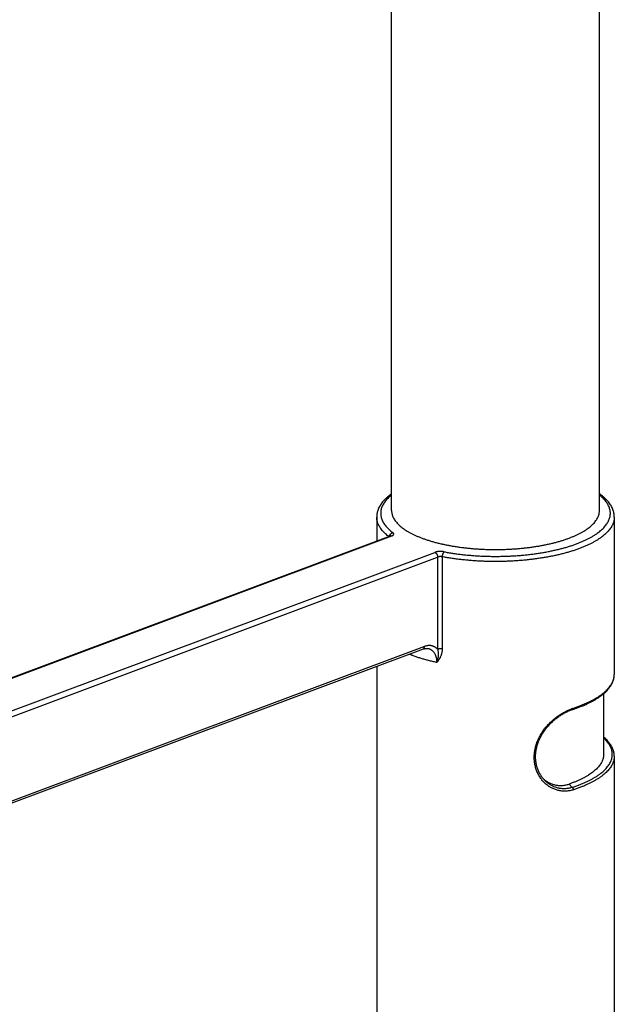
# Model space of a CAD drawing. Header units: millimetres. Extents: x 0 to 1189, y 0 to 1074.
# Tile 5 of 8: x 245 to 305, y 212 to 311. Entities that reach past the tile are written whole.
import ezdxf

# ---------------------------------------------------------------- set-up
doc = ezdxf.new("R2010")
doc.units = ezdxf.units.MM
doc.header["$LTSCALE"] = 65.395
doc.layers.get('0').update_dxf_attribs({"linetype": 'CONTINUOUS'})

msp = doc.modelspace()

# ---------------------------------------------------------------- linework, layer by layer
at = {"color": 7, "linetype": 'CONTINUOUS'}
for p, q in [((282.986, 261.687), (282.986, 400.765)), ((303.986, 261.687), (303.986, 400.765)), ((281.486, 261.038), (281.486, 258.612)), ((305.486, 261.038), (305.486, 245.137)), ((282.83, 259.116), (167.564, 215.937)), ((286.164, 247.696), (169.814, 204.11)), ((286.68, 247.746), (286.68, 247.746)), ((281.486, 245.943), (281.486, 210.877)), ((304.411, 237.07), (304.411, 243.2)), ((305.486, 236.885), (305.486, 210.877))]:
    msp.add_line(p, q, dxfattribs=at)
at = {"color": 9, "linetype": 'CONTINUOUS'}
for p, q in [((282.971, 259.112), (167.564, 215.88)), ((167.669, 212.635), (287.355, 257.47)), ((167.952, 212.158), (287.638, 256.993)), ((287.638, 256.993), (287.638, 247.68)), ((288.1, 257.021), (288.1, 247.708)), ((286.307, 247.965), (169.814, 204.326)), ((298.48, 234.427), (298.479, 234.428)), ((301.245, 233.74), (300.922, 234.072))]:
    msp.add_line(p, q, dxfattribs=at)
at = {"color": 7, "linetype": 'CONTINUOUS'}
for points in [[(286.164, 247.696), (286.189, 247.705), (286.225, 247.717), (286.261, 247.727), (286.296, 247.737), (286.332, 247.745), (286.368, 247.752), (286.404, 247.757), (286.439, 247.761), (286.475, 247.763), (286.51, 247.764), (286.545, 247.764), (286.58, 247.762), (286.614, 247.758), (286.648, 247.753), (286.68, 247.746)], [(298.479, 234.428), (298.449, 234.459), (298.386, 234.526), (298.325, 234.595), (298.266, 234.666), (298.209, 234.74), (298.154, 234.815), (298.101, 234.892), (298.05, 234.972), (298.001, 235.053), (297.954, 235.135), (297.91, 235.22), (297.867, 235.306), (297.828, 235.393), (297.79, 235.482), (297.755, 235.573), (297.722, 235.665), (297.692, 235.758), (297.665, 235.852), (297.64, 235.947), (297.617, 236.043), (297.597, 236.14), (297.58, 236.238), (297.566, 236.337), (297.554, 236.436), (297.545, 236.536), (297.538, 236.636), (297.534, 236.737), (297.533, 236.839), (297.535, 236.941), (297.539, 237.043), (297.546, 237.145), (297.555, 237.248), (297.568, 237.35), (297.582, 237.453), (297.6, 237.555), (297.62, 237.657), (297.643, 237.759), (297.668, 237.861), (297.696, 237.962), (297.726, 238.063), (297.758, 238.164), (297.794, 238.264), (297.831, 238.364), (297.871, 238.462), (297.913, 238.561), (297.958, 238.658), (298.004, 238.755), (298.053, 238.85), (298.104, 238.945), (298.157, 239.039), (298.212, 239.132), (298.269, 239.224), (298.328, 239.314), (298.388, 239.404), (298.451, 239.492), (298.515, 239.579), (298.58, 239.665), (298.648, 239.749), (298.716, 239.832), (298.786, 239.913), (298.857, 239.993), (298.93, 240.072), (299.004, 240.149), (299.079, 240.224), (299.155, 240.298), (299.231, 240.37), (299.309, 240.441), (299.388, 240.51), (299.468, 240.577), (299.548, 240.643), (299.629, 240.707), (299.71, 240.769), (299.792, 240.829), (299.875, 240.888), (299.958, 240.946), (300.042, 241.001), (300.126, 241.055), (300.21, 241.107), (300.295, 241.157), (300.38, 241.206), (300.465, 241.252), (300.55, 241.297), (300.636, 241.34), (300.721, 241.382), (300.807, 241.422), (300.892, 241.459), (300.978, 241.495), (301.064, 241.529), (301.149, 241.562), (301.234, 241.592), (301.307, 241.616)]]:
    msp.add_lwpolyline(points, dxfattribs=at)
at = {"color": 9, "linetype": 'CONTINUOUS'}
msp.add_arc((289.703, 259.661), 13.408, 248.52914, 249.46827, dxfattribs=at)
at = {"color": 7, "linetype": 'CONTINUOUS'}
for points, knots in [([(282.986, 263.386), (282.941, 263.354), (282.821, 263.265), (282.633, 263.117), (282.431, 262.937), (282.247, 262.753), (282.083, 262.567), (281.94, 262.378), (281.816, 262.188), (281.713, 261.996), (281.629, 261.804), (281.564, 261.612), (281.519, 261.421), (281.492, 261.229), (281.486, 261.102), (281.486, 261.038)], [0, 0, 0, 0, 0.057161, 0.154514, 0.247962, 0.337558, 0.423286, 0.504891, 0.583087, 0.658188, 0.730435, 0.80001, 0.867769, 0.934222, 1, 1, 1, 1]), ([(305.486, 261.038), (305.486, 261.102), (305.48, 261.229), (305.453, 261.421), (305.407, 261.613), (305.342, 261.806), (305.258, 261.998), (305.153, 262.191), (305.029, 262.382), (304.884, 262.572), (304.719, 262.759), (304.534, 262.944), (304.33, 263.124), (304.145, 263.27), (304.027, 263.356), (303.986, 263.386)], [0, 0, 0, 0, 0.06578, 0.132314, 0.200235, 0.270053, 0.342632, 0.418137, 0.496799, 0.578918, 0.665209, 0.755375, 0.849406, 0.947362, 1, 1, 1, 1]), ([(282.986, 261.687), (282.986, 261.646), (282.99, 261.549), (283.011, 261.397), (283.053, 261.233), (283.113, 261.069), (283.192, 260.906), (283.288, 260.745), (283.403, 260.586), (283.535, 260.428), (283.684, 260.273), (283.851, 260.121), (284.034, 259.971), (284.234, 259.825), (284.45, 259.681), (284.682, 259.541), (284.93, 259.405), (285.192, 259.273), (285.469, 259.145), (285.76, 259.022), (285.959, 258.944), (286.061, 258.906)], [0, 0, 0, 0, 0.028225, 0.066171, 0.104805, 0.144476, 0.185563, 0.228326, 0.272987, 0.319801, 0.368908, 0.420397, 0.474421, 0.531028, 0.59021, 0.652043, 0.71652, 0.783567, 0.8532, 0.925385, 1, 1, 1, 1]), ([(286.061, 258.906), (286.166, 258.866), (286.381, 258.789), (286.711, 258.681), (287.053, 258.577), (287.406, 258.479), (287.77, 258.386), (288.143, 258.3), (288.526, 258.219), (288.918, 258.144), (289.318, 258.076), (289.725, 258.014), (290.138, 257.958), (290.558, 257.909), (290.982, 257.866), (291.411, 257.83), (291.844, 257.801), (292.28, 257.779), (292.717, 257.763), (293.156, 257.755), (293.596, 257.753), (294.035, 257.758), (294.473, 257.77), (294.91, 257.789), (295.344, 257.815), (295.775, 257.847), (296.202, 257.886), (296.624, 257.932), (297.041, 257.985), (297.451, 258.044), (297.855, 258.109), (298.251, 258.181), (298.638, 258.259), (299.016, 258.342), (299.385, 258.432), (299.744, 258.527), (300.091, 258.628), (300.427, 258.734), (300.751, 258.846), (301.062, 258.962), (301.359, 259.083), (301.643, 259.209), (301.913, 259.339), (302.168, 259.473), (302.407, 259.611), (302.631, 259.753), (302.84, 259.898), (303.031, 260.046), (303.206, 260.197), (303.364, 260.351), (303.505, 260.507), (303.628, 260.665), (303.734, 260.825), (303.821, 260.987), (303.891, 261.151), (303.942, 261.315), (303.974, 261.48), (303.985, 261.605), (303.986, 261.673), (303.986, 261.687)], [0, 0, 0, 0, 0.017311, 0.035151, 0.053484, 0.072292, 0.091566, 0.111264, 0.13136, 0.151844, 0.172673, 0.19381, 0.215249, 0.236944, 0.258852, 0.280965, 0.30324, 0.325628, 0.348121, 0.370677, 0.393244, 0.415811, 0.438342, 0.460783, 0.483119, 0.50532, 0.527333, 0.549137, 0.570711, 0.592003, 0.612987, 0.633649, 0.653944, 0.67384, 0.693332, 0.712378, 0.730947, 0.749038, 0.766618, 0.783658, 0.800162, 0.816105, 0.831465, 0.84625, 0.860449, 0.874048, 0.887063, 0.899497, 0.911353, 0.922657, 0.933435, 0.943711, 0.95353, 0.962948, 0.972017, 0.980807, 0.989405, 0.997888, 1, 1, 1, 1]), ([(282.83, 259.116), (282.836, 259.118), (282.845, 259.122), (282.858, 259.127), (282.868, 259.132), (282.875, 259.136), (282.878, 259.138), (282.88, 259.139), (282.881, 259.139)], [0, 0, 0, 0, 0.310871, 0.561756, 0.754389, 0.891261, 0.975096, 1, 1, 1, 1]), ([(301.307, 241.616), (301.423, 241.655), (301.653, 241.733), (301.99, 241.856), (302.314, 241.985), (302.625, 242.119), (302.923, 242.258), (303.206, 242.402), (303.475, 242.55), (303.729, 242.703), (303.968, 242.86), (304.191, 243.02), (304.397, 243.185), (304.586, 243.353), (304.759, 243.525), (304.913, 243.699), (305.049, 243.876), (305.167, 244.054), (305.266, 244.234), (305.347, 244.414), (305.409, 244.595), (305.454, 244.776), (305.48, 244.956), (305.486, 245.077), (305.486, 245.137)], [0, 0, 0, 0, 0.063642, 0.125608, 0.185855, 0.244341, 0.301028, 0.355889, 0.4089, 0.460049, 0.509328, 0.556742, 0.6023, 0.646023, 0.687942, 0.728098, 0.766554, 0.803395, 0.838739, 0.872744, 0.905613, 0.937589, 0.968951, 1, 1, 1, 1]), ([(305.486, 236.885), (305.486, 236.945), (305.48, 237.065), (305.454, 237.246), (305.409, 237.427), (305.347, 237.607), (305.266, 237.788), (305.167, 237.968), (305.049, 238.146), (304.913, 238.323), (304.759, 238.497), (304.59, 238.665), (304.471, 238.771), (304.411, 238.822)], [0, 0, 0, 0, 0.078601, 0.158008, 0.23898, 0.322223, 0.408352, 0.497876, 0.591195, 0.688606, 0.790324, 0.896501, 1, 1, 1, 1]), ([(304.411, 237.07), (304.411, 237.014), (304.404, 236.901), (304.376, 236.733), (304.33, 236.564), (304.265, 236.397), (304.182, 236.232), (304.081, 236.067), (303.961, 235.905), (303.825, 235.745), (303.67, 235.587), (303.499, 235.431), (303.311, 235.278), (303.106, 235.129), (302.885, 234.982), (302.648, 234.84), (302.396, 234.7), (302.129, 234.565), (301.847, 234.435), (301.551, 234.308), (301.242, 234.187), (301.03, 234.11), (300.922, 234.072)], [0, 0, 0, 0, 0.03463, 0.069624, 0.105301, 0.142008, 0.180009, 0.219562, 0.260887, 0.304134, 0.349476, 0.396995, 0.446782, 0.498902, 0.55336, 0.610211, 0.669419, 0.73098, 0.794877, 0.861031, 0.929429, 1, 1, 1, 1]), ([(298.309, 234.614), (298.32, 234.605), (298.375, 234.556), (298.478, 234.473), (298.621, 234.37), (298.77, 234.278), (298.923, 234.196), (299.079, 234.124), (299.238, 234.063), (299.401, 234.013), (299.565, 233.974), (299.731, 233.946), (299.899, 233.929), (300.069, 233.924), (300.239, 233.93), (300.41, 233.947), (300.581, 233.976), (300.752, 234.017), (300.865, 234.053), (300.922, 234.072)], [0, 0, 0, 0, 0.014856, 0.078608, 0.141711, 0.204129, 0.26595, 0.327258, 0.388075, 0.448582, 0.50884, 0.568966, 0.629158, 0.689497, 0.750203, 0.811439, 0.873329, 0.93614, 1, 1, 1, 1])]:
    msp.add_open_spline(points, degree=3, knots=knots, dxfattribs=at)
at = {"color": 9, "linetype": 'CONTINUOUS'}
for points, knots in [([(282.986, 263.256), (282.978, 263.249), (282.904, 263.191), (282.772, 263.078), (282.599, 262.913), (282.444, 262.745), (282.307, 262.574), (282.189, 262.402), (282.09, 262.228), (282.01, 262.052), (281.949, 261.875), (281.908, 261.697), (281.886, 261.519), (281.884, 261.34), (281.901, 261.161), (281.938, 260.983), (281.995, 260.806), (282.07, 260.63), (282.165, 260.456), (282.279, 260.283), (282.411, 260.112), (282.562, 259.943), (282.731, 259.777), (282.918, 259.614), (283.051, 259.51), (283.12, 259.459)], [0, 0, 0, 0, 0.006716, 0.061015, 0.112838, 0.162288, 0.209498, 0.254638, 0.297919, 0.33959, 0.379942, 0.419306, 0.458045, 0.496543, 0.535197, 0.57439, 0.614488, 0.655825, 0.698709, 0.743412, 0.790154, 0.839091, 0.890336, 0.943962, 1, 1, 1, 1]), ([(288.28, 257.526), (288.421, 257.499), (288.708, 257.448), (289.143, 257.378), (289.586, 257.315), (290.036, 257.259), (290.492, 257.21), (290.952, 257.167), (291.417, 257.132), (291.885, 257.104), (292.356, 257.083), (292.828, 257.069), (293.302, 257.063), (293.777, 257.064), (294.25, 257.072), (294.723, 257.087), (295.193, 257.11), (295.66, 257.139), (296.124, 257.176), (296.584, 257.22), (297.038, 257.271), (297.486, 257.329), (297.928, 257.393), (298.362, 257.465), (298.788, 257.543), (299.205, 257.627), (299.613, 257.718), (300.01, 257.815), (300.397, 257.917), (300.772, 258.026), (301.135, 258.14), (301.485, 258.26), (301.821, 258.385), (302.144, 258.515), (302.452, 258.65), (302.746, 258.79), (303.024, 258.934), (303.286, 259.082), (303.531, 259.233), (303.76, 259.389), (303.972, 259.548), (304.166, 259.71), (304.342, 259.875), (304.501, 260.043), (304.641, 260.213), (304.762, 260.385), (304.865, 260.559), (304.948, 260.734), (305.013, 260.911), (305.057, 261.089), (305.083, 261.267), (305.089, 261.446), (305.075, 261.624), (305.041, 261.802), (304.989, 261.98), (304.916, 262.156), (304.825, 262.331), (304.715, 262.504), (304.586, 262.675), (304.438, 262.844), (304.273, 263.011), (304.119, 263.147), (304.021, 263.228), (303.986, 263.256)], [0, 0, 0, 0, 0.020995, 0.042358, 0.064046, 0.08602, 0.108238, 0.130657, 0.153246, 0.175979, 0.198827, 0.221757, 0.244731, 0.267717, 0.290682, 0.313595, 0.336421, 0.359129, 0.381686, 0.404059, 0.426217, 0.44813, 0.469767, 0.491098, 0.512093, 0.532726, 0.55297, 0.572797, 0.592184, 0.611107, 0.629543, 0.647474, 0.664879, 0.681743, 0.698051, 0.713791, 0.728952, 0.74353, 0.75752, 0.770923, 0.783744, 0.795992, 0.807684, 0.818839, 0.829488, 0.839667, 0.849419, 0.858801, 0.867876, 0.876716, 0.8854, 0.894015, 0.902647, 0.911385, 0.920311, 0.929503, 0.93903, 0.948951, 0.959316, 0.970168, 0.98154, 0.993457, 1, 1, 1, 1]), ([(282.701, 259.067), (282.651, 259.105), (282.536, 259.197), (282.365, 259.346), (282.192, 259.516), (282.037, 259.687), (281.901, 259.861), (281.784, 260.037), (281.685, 260.215), (281.606, 260.395), (281.546, 260.575), (281.506, 260.757), (281.489, 260.911), (281.486, 261.005), (281.486, 261.038)], [0, 0, 0, 0, 0.078202, 0.183739, 0.284522, 0.380757, 0.472711, 0.560722, 0.645199, 0.726632, 0.805586, 0.882698, 0.958666, 1, 1, 1, 1]), ([(305.486, 261.038), (305.486, 261.007), (305.483, 260.915), (305.466, 260.762), (305.427, 260.581), (305.368, 260.4), (305.289, 260.221), (305.191, 260.043), (305.075, 259.867), (304.939, 259.693), (304.785, 259.521), (304.613, 259.352), (304.422, 259.185), (304.214, 259.021), (303.989, 258.861), (303.746, 258.705), (303.487, 258.552), (303.212, 258.403), (302.921, 258.258), (302.614, 258.118), (302.293, 257.983), (301.957, 257.853), (301.608, 257.727), (301.246, 257.608), (300.871, 257.493), (300.484, 257.385), (300.085, 257.282), (299.676, 257.186), (299.257, 257.096), (298.829, 257.012), (298.392, 256.934), (297.947, 256.864), (297.494, 256.8), (297.035, 256.743), (296.571, 256.693), (296.101, 256.65), (295.627, 256.614), (295.15, 256.585), (294.67, 256.564), (294.188, 256.549), (293.705, 256.542), (293.221, 256.543), (292.738, 256.55), (292.256, 256.565), (291.777, 256.587), (291.3, 256.617), (290.826, 256.653), (290.357, 256.697), (289.893, 256.748), (289.435, 256.805), (288.983, 256.87), (288.538, 256.941), (288.245, 256.994), (288.1, 257.021)], [0, 0, 0, 0, 0.004905, 0.014466, 0.024168, 0.034099, 0.044339, 0.054961, 0.066026, 0.077586, 0.089684, 0.102353, 0.11562, 0.129504, 0.144018, 0.159168, 0.174959, 0.191388, 0.20845, 0.226137, 0.244436, 0.263335, 0.282815, 0.302858, 0.323444, 0.344549, 0.36615, 0.388221, 0.410735, 0.433664, 0.456978, 0.480646, 0.504639, 0.528922, 0.553465, 0.578232, 0.603191, 0.628306, 0.653544, 0.678868, 0.704243, 0.729635, 0.755007, 0.780325, 0.805552, 0.830654, 0.855596, 0.880344, 0.904863, 0.929121, 0.953084, 0.976721, 1, 1, 1, 1]), ([(282.769, 259.093), (282.771, 259.104), (282.776, 259.126), (282.786, 259.159), (282.799, 259.193), (282.816, 259.226), (282.834, 259.258), (282.855, 259.288), (282.879, 259.317), (282.904, 259.344), (282.931, 259.368), (282.96, 259.39), (282.99, 259.41), (283.022, 259.426), (283.054, 259.44), (283.087, 259.451), (283.109, 259.457), (283.12, 259.459)], [0, 0, 0, 0, 0.060227, 0.127332, 0.195112, 0.263412, 0.332062, 0.400883, 0.469691, 0.538303, 0.606542, 0.67424, 0.741242, 0.807416, 0.872649, 0.936861, 1, 1, 1, 1]), ([(282.971, 259.112), (282.962, 259.115), (282.945, 259.121), (282.919, 259.126), (282.893, 259.128), (282.869, 259.126), (282.847, 259.122), (282.835, 259.118), (282.83, 259.116)], [0, 0, 0, 0, 0.19078, 0.374531, 0.552292, 0.725422, 0.895554, 1, 1, 1, 1]), ([(282.971, 259.112), (282.985, 259.118), (283.012, 259.129), (283.051, 259.147), (283.086, 259.166), (283.117, 259.187), (283.143, 259.208), (283.165, 259.23), (283.183, 259.252), (283.195, 259.276), (283.203, 259.299), (283.206, 259.323), (283.203, 259.347), (283.196, 259.371), (283.184, 259.394), (283.167, 259.417), (283.145, 259.439), (283.129, 259.452), (283.12, 259.459)], [0, 0, 0, 0, 0.091448, 0.177423, 0.257518, 0.33149, 0.399337, 0.461381, 0.518177, 0.570539, 0.619619, 0.666901, 0.714088, 0.762922, 0.814967, 0.871389, 0.932915, 1, 1, 1, 1]), ([(288.28, 257.526), (288.261, 257.529), (288.222, 257.536), (288.163, 257.544), (288.103, 257.55), (288.042, 257.555), (287.98, 257.557), (287.917, 257.558), (287.855, 257.557), (287.793, 257.554), (287.731, 257.55), (287.671, 257.543), (287.613, 257.535), (287.556, 257.525), (287.502, 257.514), (287.45, 257.501), (287.401, 257.486), (287.37, 257.476), (287.355, 257.47)], [0, 0, 0, 0, 0.06163, 0.125049, 0.189873, 0.255677, 0.322165, 0.389, 0.455799, 0.522224, 0.587934, 0.652551, 0.715749, 0.777277, 0.836833, 0.894033, 0.948521, 1, 1, 1, 1]), ([(288.279, 257.526), (288.274, 257.522), (288.262, 257.512), (288.246, 257.495), (288.23, 257.475), (288.214, 257.452), (288.199, 257.427), (288.184, 257.399), (288.171, 257.37), (288.158, 257.339), (288.146, 257.306), (288.136, 257.271), (288.127, 257.236), (288.118, 257.2), (288.112, 257.164), (288.107, 257.128), (288.103, 257.092), (288.1, 257.056), (288.1, 257.033), (288.1, 257.021)], [0, 0, 0, 0, 0.039352, 0.082298, 0.128852, 0.178919, 0.232312, 0.288773, 0.347988, 0.409599, 0.473207, 0.538388, 0.604693, 0.671662, 0.738822, 0.8057, 0.871827, 0.936741, 1, 1, 1, 1]), ([(287.355, 257.47), (287.364, 257.467), (287.381, 257.459), (287.407, 257.444), (287.433, 257.427), (287.457, 257.407), (287.481, 257.384), (287.504, 257.359), (287.526, 257.331), (287.546, 257.302), (287.564, 257.271), (287.581, 257.238), (287.596, 257.204), (287.608, 257.17), (287.619, 257.134), (287.627, 257.099), (287.633, 257.063), (287.637, 257.028), (287.638, 257.005), (287.638, 256.993)], [0, 0, 0, 0, 0.048681, 0.09935, 0.152026, 0.206658, 0.263141, 0.321318, 0.380989, 0.441922, 0.503855, 0.566507, 0.629581, 0.692772, 0.755774, 0.818282, 0.880004, 0.940662, 1, 1, 1, 1]), ([(288.1, 257.021), (288.089, 257.023), (288.067, 257.027), (288.033, 257.031), (287.999, 257.034), (287.963, 257.036), (287.928, 257.037), (287.892, 257.037), (287.857, 257.035), (287.822, 257.033), (287.788, 257.029), (287.755, 257.024), (287.723, 257.018), (287.693, 257.011), (287.664, 257.003), (287.646, 256.996), (287.638, 256.993)], [0, 0, 0, 0, 0.070636, 0.143401, 0.217813, 0.293371, 0.36956, 0.445858, 0.521744, 0.596698, 0.670214, 0.7418, 0.810988, 0.877342, 0.940463, 1, 1, 1, 1]), ([(286.164, 247.696), (286.167, 247.697), (286.178, 247.701), (286.195, 247.71), (286.215, 247.725), (286.234, 247.742), (286.25, 247.762), (286.265, 247.785), (286.278, 247.811), (286.288, 247.838), (286.297, 247.867), (286.303, 247.899), (286.306, 247.931), (286.307, 247.953), (286.307, 247.965)], [0, 0, 0, 0, 0.028562, 0.10385, 0.180283, 0.258612, 0.33947, 0.423355, 0.510613, 0.601445, 0.695914, 0.793958, 0.895409, 1, 1, 1, 1]), ([(287.638, 247.68), (287.616, 247.704), (287.572, 247.749), (287.5, 247.813), (287.425, 247.869), (287.345, 247.918), (287.262, 247.961), (287.176, 247.996), (287.086, 248.023), (286.994, 248.043), (286.899, 248.055), (286.803, 248.06), (286.705, 248.056), (286.606, 248.045), (286.506, 248.026), (286.406, 247.999), (286.34, 247.977), (286.307, 247.965)], [0, 0, 0, 0, 0.06609, 0.131512, 0.196312, 0.260683, 0.324833, 0.38898, 0.453348, 0.518164, 0.583652, 0.650012, 0.71742, 0.786026, 0.855953, 0.927279, 1, 1, 1, 1]), ([(287.577, 246.37), (287.577, 246.407), (287.575, 246.481), (287.566, 246.59), (287.552, 246.696), (287.532, 246.8), (287.505, 246.901), (287.474, 246.998), (287.436, 247.091), (287.393, 247.179), (287.345, 247.263), (287.291, 247.342), (287.232, 247.415), (287.168, 247.482), (287.099, 247.543), (287.026, 247.598), (286.948, 247.646), (286.867, 247.686), (286.781, 247.719), (286.719, 247.737), (286.685, 247.745), (286.68, 247.746)], [0, 0, 0, 0, 0.062718, 0.124296, 0.184803, 0.244241, 0.30263, 0.359969, 0.416262, 0.471562, 0.525964, 0.579545, 0.63238, 0.684565, 0.736223, 0.787524, 0.83867, 0.889836, 0.94114, 0.992729, 1, 1, 1, 1]), ([(288.1, 247.708), (288.089, 247.71), (288.067, 247.713), (288.033, 247.718), (287.999, 247.721), (287.963, 247.723), (287.928, 247.724), (287.892, 247.723), (287.857, 247.722), (287.822, 247.719), (287.788, 247.715), (287.755, 247.71), (287.723, 247.704), (287.693, 247.697), (287.664, 247.689), (287.646, 247.683), (287.638, 247.68)], [0, 0, 0, 0, 0.070642, 0.143407, 0.21782, 0.29338, 0.369572, 0.445872, 0.521758, 0.596713, 0.670228, 0.741813, 0.811, 0.877352, 0.94047, 1, 1, 1, 1]), ([(287.638, 247.68), (287.647, 247.643), (287.665, 247.567), (287.685, 247.445), (287.698, 247.311), (287.702, 247.168), (287.697, 247.018), (287.687, 246.916), (287.68, 246.865)], [0, 0, 0, 0, 0.137574, 0.287624, 0.450766, 0.626432, 0.811295, 1, 1, 1, 1]), ([(288.1, 247.708), (288.1, 247.671), (288.098, 247.598), (288.087, 247.487), (288.069, 247.374), (288.043, 247.258), (288.009, 247.14), (287.965, 247.019), (287.91, 246.894), (287.868, 246.812), (287.844, 246.77)], [0, 0, 0, 0, 0.110441, 0.223694, 0.340231, 0.460533, 0.585426, 0.716029, 0.853753, 1, 1, 1, 1]), ([(285.001, 247.104), (285.111, 247.063), (285.337, 246.981), (285.684, 246.866), (286.042, 246.756), (286.411, 246.651), (286.79, 246.551), (287.18, 246.457), (287.443, 246.398), (287.576, 246.37)], [0, 0, 0, 0, 0.1325, 0.268686, 0.408429, 0.551588, 0.698013, 0.847546, 1, 1, 1, 1]), ([(287.844, 246.77), (287.825, 246.735), (287.787, 246.669), (287.728, 246.579), (287.674, 246.501), (287.625, 246.431), (287.593, 246.389), (287.576, 246.37)], [0, 0, 0, 0, 0.24944, 0.471381, 0.668513, 0.843674, 1, 1, 1, 1]), ([(287.68, 246.865), (287.676, 246.825), (287.664, 246.749), (287.644, 246.64), (287.623, 246.542), (287.601, 246.453), (287.585, 246.397), (287.577, 246.37)], [0, 0, 0, 0, 0.239313, 0.456267, 0.654002, 0.835028, 1, 1, 1, 1]), ([(301.376, 241.75), (301.495, 241.789), (301.728, 241.868), (302.07, 241.994), (302.398, 242.125), (302.712, 242.261), (303.011, 242.401), (303.295, 242.545), (303.563, 242.694), (303.816, 242.847), (304.051, 243.003), (304.271, 243.163), (304.472, 243.326), (304.657, 243.492), (304.823, 243.66), (304.972, 243.831), (305.102, 244.004), (305.214, 244.179), (305.307, 244.356), (305.381, 244.534), (305.436, 244.713), (305.471, 244.893), (305.484, 245.035), (305.486, 245.116), (305.486, 245.137)], [0, 0, 0, 0, 0.066538, 0.131182, 0.193873, 0.254558, 0.313194, 0.369744, 0.424184, 0.4765, 0.526691, 0.574769, 0.620763, 0.664722, 0.706713, 0.746829, 0.785188, 0.821937, 0.857254, 0.891351, 0.924468, 0.956876, 0.988869, 1, 1, 1, 1]), ([(301.376, 233.498), (301.315, 233.478), (301.192, 233.442), (301.006, 233.401), (300.819, 233.372), (300.633, 233.355), (300.448, 233.351), (300.264, 233.358), (300.082, 233.378), (299.901, 233.41), (299.723, 233.453), (299.548, 233.508), (299.375, 233.574), (299.207, 233.651), (299.042, 233.74), (298.882, 233.839), (298.728, 233.949), (298.579, 234.069), (298.437, 234.199), (298.302, 234.338), (298.174, 234.487), (298.055, 234.644), (297.944, 234.809), (297.843, 234.981), (297.751, 235.16), (297.669, 235.345), (297.597, 235.536), (297.536, 235.732), (297.486, 235.932), (297.447, 236.136), (297.419, 236.342), (297.402, 236.552), (297.397, 236.763), (297.402, 236.976), (297.419, 237.19), (297.448, 237.404), (297.487, 237.618), (297.537, 237.831), (297.599, 238.043), (297.671, 238.254), (297.753, 238.462), (297.845, 238.668), (297.947, 238.87), (298.057, 239.069), (298.177, 239.263), (298.305, 239.452), (298.44, 239.637), (298.582, 239.816), (298.731, 239.989), (298.885, 240.155), (299.045, 240.316), (299.209, 240.469), (299.378, 240.616), (299.55, 240.757), (299.726, 240.89), (299.903, 241.015), (300.084, 241.134), (300.266, 241.245), (300.449, 241.349), (300.634, 241.445), (300.82, 241.533), (301.005, 241.614), (301.19, 241.686), (301.314, 241.73), (301.376, 241.75)], [0, 0, 0, 0, 0.015078, 0.029968, 0.04469, 0.059266, 0.073722, 0.088087, 0.102394, 0.116681, 0.130981, 0.145332, 0.159753, 0.174249, 0.188826, 0.203501, 0.218294, 0.233213, 0.248258, 0.263426, 0.278714, 0.294117, 0.30963, 0.325251, 0.340973, 0.356794, 0.372709, 0.388718, 0.40482, 0.421017, 0.437311, 0.453709, 0.470219, 0.486847, 0.503594, 0.52046, 0.537451, 0.554575, 0.571832, 0.589213, 0.606703, 0.624297, 0.641988, 0.65976, 0.677584, 0.695435, 0.713299, 0.731163, 0.748997, 0.766763, 0.784434, 0.802011, 0.819493, 0.836853, 0.854059, 0.871089, 0.887936, 0.904595, 0.92107, 0.937357, 0.953429, 0.969248, 0.984781, 1, 1, 1, 1]), ([(301.376, 241.75), (301.376, 241.743), (301.375, 241.73), (301.373, 241.71), (301.369, 241.692), (301.363, 241.675), (301.356, 241.66), (301.348, 241.647), (301.338, 241.635), (301.327, 241.626), (301.316, 241.62), (301.309, 241.617), (301.307, 241.616)], [0, 0, 0, 0, 0.127311, 0.249466, 0.365912, 0.476319, 0.580629, 0.679109, 0.77239, 0.861497, 0.947825, 1, 1, 1, 1]), ([(301.245, 233.74), (301.363, 233.779), (301.596, 233.858), (301.936, 233.983), (302.264, 234.114), (302.577, 234.25), (302.875, 234.391), (303.157, 234.536), (303.424, 234.685), (303.674, 234.838), (303.908, 234.995), (304.124, 235.155), (304.323, 235.319), (304.504, 235.485), (304.667, 235.654), (304.812, 235.825), (304.937, 235.999), (305.044, 236.175), (305.132, 236.352), (305.201, 236.53), (305.25, 236.71), (305.279, 236.89), (305.289, 237.07), (305.279, 237.251), (305.25, 237.431), (305.201, 237.611), (305.132, 237.789), (305.044, 237.966), (304.937, 238.142), (304.812, 238.315), (304.667, 238.487), (304.531, 238.628), (304.443, 238.712), (304.411, 238.741)], [0, 0, 0, 0, 0.049891, 0.098451, 0.14558, 0.191207, 0.235272, 0.277726, 0.318552, 0.357751, 0.395329, 0.431295, 0.465669, 0.49849, 0.529817, 0.559726, 0.588313, 0.615699, 0.642029, 0.667473, 0.692228, 0.716509, 0.740549, 0.764588, 0.788869, 0.813624, 0.839069, 0.865399, 0.892785, 0.921373, 0.951282, 0.982608, 1, 1, 1, 1]), ([(305.486, 236.885), (305.486, 236.864), (305.484, 236.783), (305.471, 236.641), (305.436, 236.461), (305.381, 236.282), (305.307, 236.104), (305.214, 235.927), (305.102, 235.752), (304.972, 235.579), (304.823, 235.408), (304.657, 235.24), (304.472, 235.074), (304.271, 234.911), (304.051, 234.751), (303.816, 234.595), (303.563, 234.442), (303.295, 234.294), (303.011, 234.149), (302.712, 234.009), (302.398, 233.873), (302.07, 233.742), (301.728, 233.616), (301.495, 233.537), (301.376, 233.498)], [0, 0, 0, 0, 0.011131, 0.043124, 0.075532, 0.108649, 0.142746, 0.178063, 0.214812, 0.253171, 0.293287, 0.335278, 0.379237, 0.425231, 0.473309, 0.5235, 0.575816, 0.630256, 0.686806, 0.745442, 0.806127, 0.868818, 0.933462, 1, 1, 1, 1]), ([(301.245, 233.74), (301.188, 233.721), (301.074, 233.687), (300.902, 233.647), (300.73, 233.619), (300.558, 233.602), (300.387, 233.598), (300.216, 233.604), (300.047, 233.622), (299.88, 233.651), (299.714, 233.691), (299.551, 233.742), (299.39, 233.804), (299.233, 233.877), (299.079, 233.96), (298.93, 234.053), (298.785, 234.157), (298.645, 234.271), (298.545, 234.363), (298.491, 234.417), (298.48, 234.427)], [0, 0, 0, 0, 0.059699, 0.118414, 0.176372, 0.233738, 0.290658, 0.347266, 0.403708, 0.460138, 0.516702, 0.573527, 0.630704, 0.6883, 0.746382, 0.805018, 0.864267, 0.924162, 0.984709, 1, 1, 1, 1]), ([(301.376, 233.498), (301.376, 233.505), (301.375, 233.519), (301.373, 233.541), (301.369, 233.563), (301.363, 233.584), (301.356, 233.605), (301.348, 233.626), (301.338, 233.646), (301.327, 233.664), (301.315, 233.681), (301.302, 233.697), (301.288, 233.711), (301.274, 233.723), (301.26, 233.733), (301.25, 233.738), (301.244, 233.74)], [0, 0, 0, 0, 0.073193, 0.148357, 0.224949, 0.302385, 0.380058, 0.457355, 0.533671, 0.608427, 0.681092, 0.751195, 0.818349, 0.882275, 0.942823, 1, 1, 1, 1])]:
    msp.add_open_spline(points, degree=3, knots=knots, dxfattribs=at)

doc.saveas('drawing.dxf')
